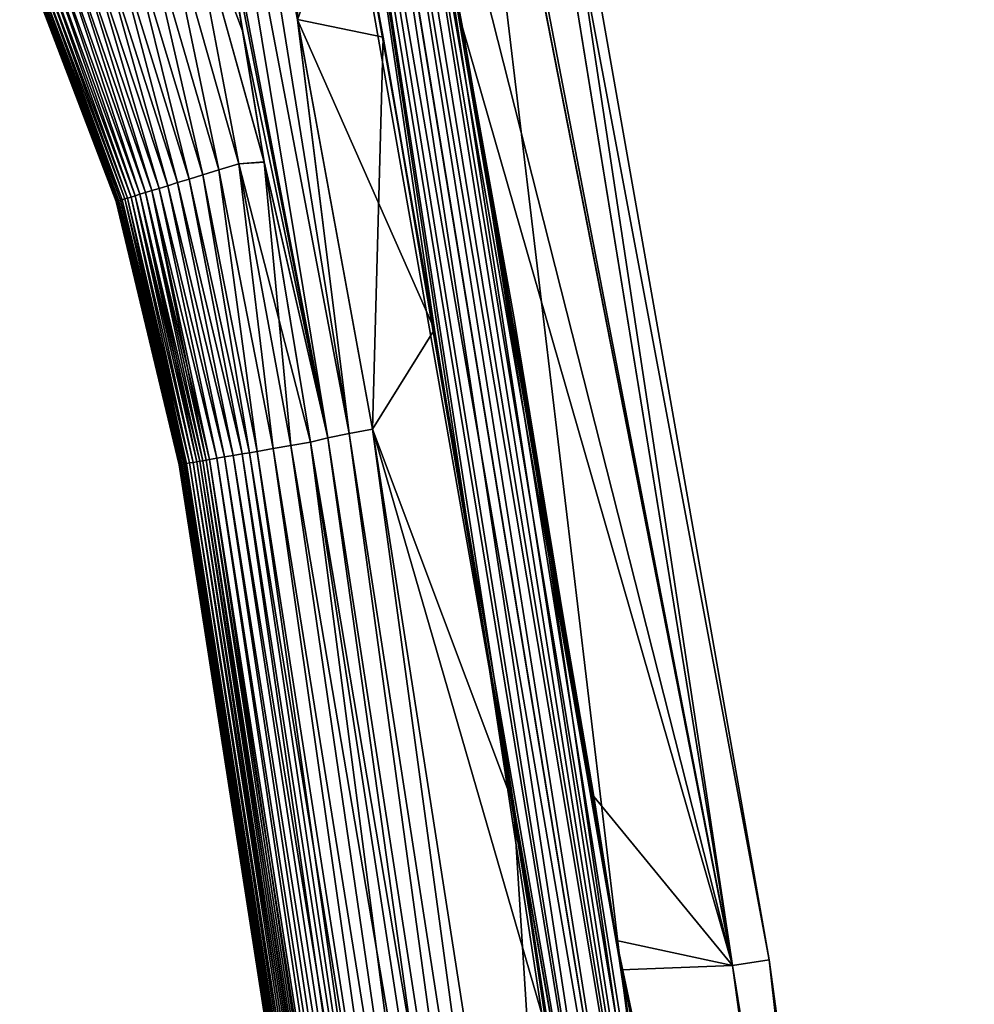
# Model space of a CAD drawing. Header units: millimetres. Extents: x -44 to 78, y -375 to 458.
# Tile 23 of 76: x 63 to 75, y 128 to 140. Entities that reach past the tile are written whole.
import ezdxf

# ---------------------------------------------------------------- set-up
doc = ezdxf.new("R2010")
doc.units = ezdxf.units.MM
doc.header["$LTSCALE"] = 198.929398
for name, color, linetype in [('104', 7, 'CONTINUOUS'), ('25', 7, 'CONTINUOUS'), ('36', 7, 'CONTINUOUS'), ('37', 7, 'CONTINUOUS'), ('38', 7, 'CONTINUOUS'), ('39', 7, 'CONTINUOUS'), ('42', 7, 'CONTINUOUS'), ('53', 7, 'CONTINUOUS'), ('56', 7, 'CONTINUOUS'), ('57', 7, 'CONTINUOUS'), ('68', 7, 'CONTINUOUS'), ('69', 7, 'CONTINUOUS'), ('87', 7, 'CONTINUOUS')]:
    doc.layers.add(name, color=color, linetype=linetype)

msp = doc.modelspace()

# ---------------------------------------------------------------- linework, layer by layer
at = {"layer": '104', "color": 7, "linetype": 'CONTINUOUS', "true_color": 0xa2afbf}
for points in [[(66.984, 145.823, -10.564), (67.265, 145.864, -10.42), (71.281, 119.602, -12.762), (66.984, 145.823, -10.564)], [(67.265, 145.864, -10.42), (67.4, 145.881, -10.301), (71.567, 119.629, -12.617), (67.265, 145.864, -10.42)], [(71.281, 119.602, -12.762), (67.265, 145.864, -10.42), (71.567, 119.629, -12.617), (71.281, 119.602, -12.762)], [(67.4, 145.881, -10.301), (67.616, 145.895, -9.956), (71.793, 119.64, -12.388), (67.4, 145.881, -10.301)], [(71.567, 119.629, -12.617), (67.4, 145.881, -10.301), (71.793, 119.64, -12.388), (71.567, 119.629, -12.617)], [(67.616, 145.895, -9.956), (68.323, 142.165, -10.261), (71.793, 119.64, -12.388), (67.616, 145.895, -9.956)], [(70.84, 120.489, -12.732), (69.76, 127.933, -12.111), (66.984, 145.823, -10.564), (70.84, 120.489, -12.732)], [(70.84, 120.489, -12.732), (66.984, 145.823, -10.564), (71.281, 119.602, -12.762), (70.84, 120.489, -12.732)], [(69.76, 127.933, -12.111), (68.366, 136.499, -11.393), (66.984, 145.823, -10.564), (69.76, 127.933, -12.111)], [(68.366, 136.499, -11.393), (67.376, 142.046, -10.926), (66.984, 145.823, -10.564), (68.366, 136.499, -11.393)], [(68.323, 142.165, -10.261), (69.32, 136.607, -10.716), (71.793, 119.64, -12.388), (68.323, 142.165, -10.261)], [(69.32, 136.607, -10.716), (70.595, 128.845, -11.35), (71.793, 119.64, -12.388), (69.32, 136.607, -10.716)], [(70.595, 128.845, -11.35), (70.723, 128.023, -11.417), (71.793, 119.64, -12.388), (70.595, 128.845, -11.35)]]:
    msp.add_3dface(points, dxfattribs=at)
at = {"layer": '25', "color": 7, "linetype": 'CONTINUOUS', "true_color": 0xa2afbf}
for points in [[(69.041, 146.671, -3.413), (71.926, 128.897, -5.749), (68.503, 146.382, -6.71), (69.041, 146.671, -3.413)], [(68.551, 146.408, 6.483), (71.926, 128.897, 5.749), (69.043, 146.672, 3.396), (68.551, 146.408, 6.483)], [(69.226, 146.771, -0.014), (71.926, 128.897, -5.749), (69.041, 146.671, -3.413), (69.226, 146.771, -0.014)], [(69.043, 146.672, 3.396), (72.365, 128.965, 0), (69.226, 146.771, -0.014), (69.043, 146.672, 3.396)], [(71.926, 128.897, 5.749), (72.365, 128.965, 0), (69.043, 146.672, 3.396), (71.926, 128.897, 5.749)], [(72.365, 128.965, 0), (71.926, 128.897, -5.749), (69.226, 146.771, -0.014), (72.365, 128.965, 0)], [(68.503, 146.382, -6.71), (70.595, 128.845, -11.35), (67.616, 145.895, -9.956), (68.503, 146.382, -6.71)], [(67.616, 145.895, 9.955), (71.926, 128.897, 5.749), (68.501, 146.381, 6.719), (67.616, 145.895, 9.955)], [(68.501, 146.381, 6.719), (71.926, 128.897, 5.749), (68.551, 146.408, 6.483), (68.501, 146.381, 6.719)], [(71.926, 128.897, -5.749), (70.595, 128.845, -11.35), (68.503, 146.382, -6.71), (71.926, 128.897, -5.749)], [(68.7, 140.109, 10.429), (71.926, 128.897, 5.749), (67.616, 145.895, 9.955), (68.7, 140.109, 10.429)], [(67.616, 145.895, -9.956), (70.595, 128.845, -11.35), (68.323, 142.165, -10.261), (67.616, 145.895, -9.956)], [(68.323, 142.165, -10.261), (70.595, 128.845, -11.35), (69.32, 136.607, -10.716), (68.323, 142.165, -10.261)], [(70.268, 130.918, 11.181), (71.926, 128.897, 5.749), (68.7, 140.109, 10.429), (70.268, 130.918, 11.181)], [(70.541, 129.196, 11.321), (71.926, 128.897, 5.749), (70.268, 130.918, 11.181), (70.541, 129.196, 11.321)], [(71.802, 120.62, 12.02), (74.371, 110.982, 6.468), (70.541, 129.196, 11.321), (71.802, 120.62, 12.02)], [(70.541, 129.196, 11.321), (74.371, 110.982, 6.468), (71.926, 128.897, 5.749), (70.541, 129.196, 11.321)], [(71.926, 128.897, -5.749), (74.371, 110.982, -6.469), (70.595, 128.845, -11.35), (71.926, 128.897, -5.749)], [(71.926, 128.897, 5.749), (74.816, 111.034, 0), (72.365, 128.965, 0), (71.926, 128.897, 5.749)], [(72.365, 128.965, 0), (74.371, 110.982, -6.469), (71.926, 128.897, -5.749), (72.365, 128.965, 0)], [(74.371, 110.982, 6.468), (74.816, 111.034, 0), (71.926, 128.897, 5.749), (74.371, 110.982, 6.468)], [(74.816, 111.034, 0), (74.371, 110.982, -6.469), (72.365, 128.965, 0), (74.816, 111.034, 0)], [(74.371, 110.982, -6.469), (73.017, 111.066, -12.795), (70.595, 128.845, -11.35), (74.371, 110.982, -6.469)], [(70.595, 128.845, -11.35), (73.017, 111.066, -12.795), (70.723, 128.023, -11.417), (70.595, 128.845, -11.35)]]:
    msp.add_3dface(points, dxfattribs=at)
at = {"layer": '36', "color": 7, "linetype": 'CONTINUOUS', "true_color": 0xa2afbf}
for points in [[(66.649, 135.113, -10.773), (66.882, 135.153, -11.112), (68.857, 119.975, -11.728), (66.649, 135.113, -10.773)], [(68.857, 119.975, -11.728), (66.882, 135.153, -11.112), (69.214, 120.024, -12.349), (68.857, 119.975, -11.728)], [(65.957, 134.994, -8.797), (66.067, 135.013, -9.249), (68.25, 119.891, -9.596), (65.957, 134.994, -8.797)], [(66.067, 135.013, -9.249), (66.153, 135.028, -9.56), (68.406, 119.913, -10.333), (66.067, 135.013, -9.249)], [(68.25, 119.891, -9.596), (66.067, 135.013, -9.249), (68.406, 119.913, -10.333), (68.25, 119.891, -9.596)], [(66.153, 135.028, -9.56), (66.244, 135.043, -9.847), (68.406, 119.913, -10.333), (66.153, 135.028, -9.56)], [(66.244, 135.043, -9.847), (66.438, 135.077, -10.353), (68.602, 119.94, -11.048), (66.244, 135.043, -9.847)], [(68.406, 119.913, -10.333), (66.244, 135.043, -9.847), (68.602, 119.94, -11.048), (68.406, 119.913, -10.333)], [(66.438, 135.077, -10.353), (66.649, 135.113, -10.773), (68.857, 119.975, -11.728), (66.438, 135.077, -10.353)], [(68.602, 119.94, -11.048), (66.438, 135.077, -10.353), (68.857, 119.975, -11.728), (68.602, 119.94, -11.048)], [(65.323, 134.885, -1.387), (65.335, 134.887, -2.032), (67.659, 119.81, -1.651), (65.323, 134.885, -1.387)], [(65.335, 134.887, -2.032), (65.35, 134.89, -2.648), (67.674, 119.812, -2.472), (65.335, 134.887, -2.032)], [(67.659, 119.81, -1.651), (65.335, 134.887, -2.032), (67.674, 119.812, -2.472), (67.659, 119.81, -1.651)], [(65.35, 134.89, -2.648), (65.37, 134.893, -3.234), (67.695, 119.815, -3.288), (65.35, 134.89, -2.648)], [(67.674, 119.812, -2.472), (65.35, 134.89, -2.648), (67.695, 119.815, -3.288), (67.674, 119.812, -2.472)], [(65.37, 134.893, -3.234), (65.385, 134.896, -3.587), (67.695, 119.815, -3.288), (65.37, 134.893, -3.234)], [(65.385, 134.896, -3.587), (65.401, 134.899, -3.929), (67.723, 119.818, -4.101), (65.385, 134.896, -3.587)], [(67.695, 119.815, -3.288), (65.385, 134.896, -3.587), (67.723, 119.818, -4.101), (67.695, 119.815, -3.288)], [(65.401, 134.899, -3.929), (65.437, 134.905, -4.583), (67.76, 119.824, -4.908), (65.401, 134.899, -3.929)], [(67.723, 119.818, -4.101), (65.401, 134.899, -3.929), (67.76, 119.824, -4.908), (67.723, 119.818, -4.101)], [(65.437, 134.905, -4.583), (65.478, 134.912, -5.197), (67.807, 119.83, -5.71), (65.437, 134.905, -4.583)], [(67.76, 119.824, -4.908), (65.437, 134.905, -4.583), (67.807, 119.83, -5.71), (67.76, 119.824, -4.908)], [(65.478, 134.912, -5.197), (65.525, 134.92, -5.775), (67.807, 119.83, -5.71), (65.478, 134.912, -5.197)], [(65.525, 134.92, -5.775), (65.559, 134.926, -6.141), (67.864, 119.838, -6.505), (65.525, 134.92, -5.775)], [(67.807, 119.83, -5.71), (65.525, 134.92, -5.775), (67.864, 119.838, -6.505), (67.807, 119.83, -5.71)], [(65.559, 134.926, -6.141), (65.596, 134.932, -6.491), (67.864, 119.838, -6.505), (65.559, 134.926, -6.141)], [(65.596, 134.932, -6.491), (65.634, 134.939, -6.826), (67.934, 119.848, -7.293), (65.596, 134.932, -6.491)], [(67.864, 119.838, -6.505), (65.596, 134.932, -6.491), (67.934, 119.848, -7.293), (67.864, 119.838, -6.505)], [(65.634, 134.939, -6.826), (65.674, 134.946, -7.147), (67.934, 119.848, -7.293), (65.634, 134.939, -6.826)], [(65.674, 134.946, -7.147), (65.761, 134.961, -7.748), (68.02, 119.859, -8.072), (65.674, 134.946, -7.147)], [(67.934, 119.848, -7.293), (65.674, 134.946, -7.147), (68.02, 119.859, -8.072), (67.934, 119.848, -7.293)], [(65.761, 134.961, -7.748), (65.855, 134.977, -8.297), (68.123, 119.874, -8.84), (65.761, 134.961, -7.748)], [(68.02, 119.859, -8.072), (65.761, 134.961, -7.748), (68.123, 119.874, -8.84), (68.02, 119.859, -8.072)], [(65.855, 134.977, -8.297), (65.957, 134.994, -8.797), (68.25, 119.891, -9.596), (65.855, 134.977, -8.297)], [(68.123, 119.874, -8.84), (65.855, 134.977, -8.297), (68.25, 119.891, -9.596), (68.123, 119.874, -8.84)], [(65.314, 134.884, -0.359), (65.316, 134.884, -0.709), (67.649, 119.808), (65.314, 134.884, -0.359)], [(65.314, 134.884), (65.314, 134.884, -0.359), (67.649, 119.808), (65.314, 134.884)], [(65.316, 134.884, -0.709), (65.319, 134.885, -1.052), (67.651, 119.809, -0.827), (65.316, 134.884, -0.709)], [(67.649, 119.808), (65.316, 134.884, -0.709), (67.651, 119.809, -0.827), (67.649, 119.808)], [(65.319, 134.885, -1.052), (65.323, 134.885, -1.387), (67.651, 119.809, -0.827), (65.319, 134.885, -1.052)], [(67.651, 119.809, -0.827), (65.323, 134.885, -1.387), (67.659, 119.81, -1.651), (67.651, 119.809, -0.827)]]:
    msp.add_3dface(points, dxfattribs=at)
at = {"layer": '37', "color": 7, "linetype": 'CONTINUOUS', "true_color": 0xa2afbf}
for points in [[(69.214, 120.024, 12.349), (66.882, 135.153, 11.112), (66.649, 135.113, 10.773), (69.214, 120.024, 12.349)], [(65.957, 134.994, 8.797), (68.406, 119.913, 10.333), (66.067, 135.013, 9.249), (65.957, 134.994, 8.797)], [(66.067, 135.013, 9.249), (68.406, 119.913, 10.333), (66.153, 135.028, 9.56), (66.067, 135.013, 9.249)], [(66.153, 135.028, 9.56), (68.602, 119.94, 11.048), (66.244, 135.043, 9.847), (66.153, 135.028, 9.56)], [(68.406, 119.913, 10.333), (68.602, 119.94, 11.048), (66.153, 135.028, 9.56), (68.406, 119.913, 10.333)], [(66.244, 135.043, 9.847), (68.602, 119.94, 11.048), (66.438, 135.077, 10.353), (66.244, 135.043, 9.847)], [(66.438, 135.077, 10.353), (68.857, 119.975, 11.728), (66.649, 135.113, 10.773), (66.438, 135.077, 10.353)], [(68.602, 119.94, 11.048), (68.857, 119.975, 11.728), (66.438, 135.077, 10.353), (68.602, 119.94, 11.048)], [(68.857, 119.975, 11.728), (69.214, 120.024, 12.349), (66.649, 135.113, 10.773), (68.857, 119.975, 11.728)], [(65.323, 134.885, 1.387), (67.659, 119.81, 1.651), (65.335, 134.887, 2.032), (65.323, 134.885, 1.387)], [(65.335, 134.887, 2.032), (67.674, 119.812, 2.472), (65.35, 134.89, 2.648), (65.335, 134.887, 2.032)], [(67.659, 119.81, 1.651), (67.674, 119.812, 2.472), (65.335, 134.887, 2.032), (67.659, 119.81, 1.651)], [(65.35, 134.89, 2.648), (67.695, 119.815, 3.288), (65.37, 134.893, 3.234), (65.35, 134.89, 2.648)], [(67.674, 119.812, 2.472), (67.695, 119.815, 3.288), (65.35, 134.89, 2.648), (67.674, 119.812, 2.472)], [(65.37, 134.893, 3.234), (67.723, 119.819, 4.101), (65.385, 134.896, 3.587), (65.37, 134.893, 3.234)], [(67.695, 119.815, 3.288), (67.723, 119.819, 4.101), (65.37, 134.893, 3.234), (67.695, 119.815, 3.288)], [(65.385, 134.896, 3.587), (67.723, 119.819, 4.101), (65.401, 134.899, 3.929), (65.385, 134.896, 3.587)], [(65.401, 134.899, 3.929), (67.76, 119.824, 4.908), (65.437, 134.905, 4.583), (65.401, 134.899, 3.929)], [(67.723, 119.819, 4.101), (67.76, 119.824, 4.908), (65.401, 134.899, 3.929), (67.723, 119.819, 4.101)], [(65.437, 134.905, 4.583), (67.807, 119.83, 5.71), (65.478, 134.912, 5.197), (65.437, 134.905, 4.583)], [(67.76, 119.824, 4.908), (67.807, 119.83, 5.71), (65.437, 134.905, 4.583), (67.76, 119.824, 4.908)], [(65.478, 134.912, 5.197), (67.864, 119.838, 6.505), (65.525, 134.92, 5.775), (65.478, 134.912, 5.197)], [(67.807, 119.83, 5.71), (67.864, 119.838, 6.505), (65.478, 134.912, 5.197), (67.807, 119.83, 5.71)], [(65.525, 134.92, 5.775), (67.864, 119.838, 6.505), (65.559, 134.926, 6.141), (65.525, 134.92, 5.775)], [(65.559, 134.926, 6.141), (67.934, 119.848, 7.293), (65.596, 134.932, 6.491), (65.559, 134.926, 6.141)], [(67.864, 119.838, 6.505), (67.934, 119.848, 7.293), (65.559, 134.926, 6.141), (67.864, 119.838, 6.505)], [(65.596, 134.932, 6.491), (67.934, 119.848, 7.293), (65.634, 134.939, 6.826), (65.596, 134.932, 6.491)], [(65.634, 134.939, 6.826), (68.02, 119.859, 8.072), (65.674, 134.946, 7.147), (65.634, 134.939, 6.826)], [(67.934, 119.848, 7.293), (68.02, 119.859, 8.072), (65.634, 134.939, 6.826), (67.934, 119.848, 7.293)], [(65.674, 134.946, 7.147), (68.02, 119.859, 8.072), (65.761, 134.961, 7.748), (65.674, 134.946, 7.147)], [(65.761, 134.961, 7.748), (68.123, 119.874, 8.84), (65.855, 134.977, 8.297), (65.761, 134.961, 7.748)], [(68.02, 119.859, 8.072), (68.123, 119.874, 8.84), (65.761, 134.961, 7.748), (68.02, 119.859, 8.072)], [(65.855, 134.977, 8.297), (68.25, 119.891, 9.596), (65.957, 134.994, 8.797), (65.855, 134.977, 8.297)], [(68.123, 119.874, 8.84), (68.25, 119.891, 9.596), (65.855, 134.977, 8.297), (68.123, 119.874, 8.84)], [(68.25, 119.891, 9.596), (68.406, 119.913, 10.333), (65.957, 134.994, 8.797), (68.25, 119.891, 9.596)], [(65.314, 134.884), (67.649, 119.808), (67.651, 119.809, 0.827), (65.314, 134.884)], [(65.314, 134.884), (67.651, 119.809, 0.827), (65.314, 134.884, 0.359), (65.314, 134.884)], [(65.314, 134.884, 0.359), (67.651, 119.809, 0.827), (65.316, 134.884, 0.709), (65.314, 134.884, 0.359)], [(65.316, 134.884, 0.709), (67.651, 119.809, 0.827), (65.319, 134.885, 1.052), (65.316, 134.884, 0.709)], [(67.651, 119.809, 0.827), (67.659, 119.81, 1.651), (65.319, 134.885, 1.052), (67.651, 119.809, 0.827)], [(65.319, 134.885, 1.052), (67.659, 119.81, 1.651), (65.323, 134.885, 1.387), (65.319, 134.885, 1.052)]]:
    msp.add_3dface(points, dxfattribs=at)
at = {"layer": '38', "color": 7, "linetype": 'CONTINUOUS', "true_color": 0xa2afbf}
for points in [[(65.367, 141.952, -10.294), (65.737, 142.074, -10.662), (66.327, 138.502, -10.884), (65.367, 141.952, -10.294)], [(65.737, 142.074, -10.662), (66.075, 140.057, -10.793), (66.327, 138.502, -10.884), (65.737, 142.074, -10.662)], [(65.076, 141.819, -9.902), (65.367, 141.952, -10.294), (66.025, 138.482, -10.503), (65.076, 141.819, -9.902)], [(66.025, 138.482, -10.503), (65.367, 141.952, -10.294), (66.327, 138.502, -10.884), (66.025, 138.482, -10.503)], [(64.828, 141.705, -9.482), (65.076, 141.819, -9.902), (65.788, 138.409, -10.077), (64.828, 141.705, -9.482)], [(65.788, 138.409, -10.077), (65.076, 141.819, -9.902), (66.025, 138.482, -10.503), (65.788, 138.409, -10.077)], [(64.432, 141.524, -8.58), (64.616, 141.608, -9.04), (65.432, 138.299, -9.153), (64.432, 141.524, -8.58)], [(64.616, 141.608, -9.04), (64.828, 141.705, -9.482), (65.594, 138.349, -9.625), (64.616, 141.608, -9.04)], [(65.432, 138.299, -9.153), (64.616, 141.608, -9.04), (65.594, 138.349, -9.625), (65.432, 138.299, -9.153)], [(65.594, 138.349, -9.625), (64.828, 141.705, -9.482), (65.788, 138.409, -10.077), (65.594, 138.349, -9.625)], [(64.272, 141.451, -8.104), (64.432, 141.524, -8.58), (65.294, 138.256, -8.667), (64.272, 141.451, -8.104)], [(65.294, 138.256, -8.667), (64.432, 141.524, -8.58), (65.432, 138.299, -9.153), (65.294, 138.256, -8.667)], [(64.011, 141.331, -7.116), (64.133, 141.387, -7.616), (65.074, 138.188, -7.661), (64.011, 141.331, -7.116)], [(64.133, 141.387, -7.616), (64.272, 141.451, -8.104), (65.176, 138.22, -8.169), (64.133, 141.387, -7.616)], [(65.074, 138.188, -7.661), (64.133, 141.387, -7.616), (65.176, 138.22, -8.169), (65.074, 138.188, -7.661)], [(65.176, 138.22, -8.169), (64.272, 141.451, -8.104), (65.294, 138.256, -8.667), (65.176, 138.22, -8.169)], [(63.813, 141.24, -6.089), (63.905, 141.283, -6.607), (64.91, 138.137, -6.622), (63.813, 141.24, -6.089)], [(63.905, 141.283, -6.607), (64.011, 141.331, -7.116), (64.986, 138.161, -7.145), (63.905, 141.283, -6.607)], [(64.91, 138.137, -6.622), (63.905, 141.283, -6.607), (64.986, 138.161, -7.145), (64.91, 138.137, -6.622)], [(64.986, 138.161, -7.145), (64.011, 141.331, -7.116), (65.074, 138.188, -7.661), (64.986, 138.161, -7.145)], [(63.554, 141.122, -3.945), (63.604, 141.145, -4.49), (64.697, 138.072, -4.473), (63.554, 141.122, -3.945)], [(63.604, 141.145, -4.49), (63.663, 141.172, -5.03), (64.739, 138.084, -5.017), (63.604, 141.145, -4.49)], [(64.697, 138.072, -4.473), (63.604, 141.145, -4.49), (64.739, 138.084, -5.017), (64.697, 138.072, -4.473)], [(63.663, 141.172, -5.03), (63.732, 141.204, -5.563), (64.787, 138.1, -5.557), (63.663, 141.172, -5.03)], [(64.739, 138.084, -5.017), (63.663, 141.172, -5.03), (64.787, 138.1, -5.557), (64.739, 138.084, -5.017)], [(63.732, 141.204, -5.563), (63.813, 141.24, -6.089), (64.844, 138.117, -6.092), (63.732, 141.204, -5.563)], [(64.787, 138.1, -5.557), (63.732, 141.204, -5.563), (64.844, 138.117, -6.092), (64.787, 138.1, -5.557)], [(64.844, 138.117, -6.092), (63.813, 141.24, -6.089), (64.91, 138.137, -6.622), (64.844, 138.117, -6.092)], [(63.407, 141.055), (63.409, 141.056, -0.575), (64.561, 138.029), (63.407, 141.055)], [(63.409, 141.056, -0.575), (63.417, 141.06, -1.147), (64.568, 138.032, -1.134), (63.409, 141.056, -0.575)], [(64.561, 138.029), (63.409, 141.056, -0.575), (64.563, 138.03, -0.568), (64.561, 138.029)], [(64.563, 138.03, -0.568), (63.409, 141.056, -0.575), (64.568, 138.032, -1.134), (64.563, 138.03, -0.568)], [(63.417, 141.06, -1.147), (63.431, 141.066, -1.715), (64.578, 138.035, -1.698), (63.417, 141.06, -1.147)], [(64.568, 138.032, -1.134), (63.417, 141.06, -1.147), (64.578, 138.035, -1.698), (64.568, 138.032, -1.134)], [(63.431, 141.066, -1.715), (63.451, 141.075, -2.279), (64.591, 138.039, -2.259), (63.431, 141.066, -1.715)], [(64.578, 138.035, -1.698), (63.431, 141.066, -1.715), (64.591, 138.039, -2.259), (64.578, 138.035, -1.698)], [(63.451, 141.075, -2.279), (63.478, 141.087, -2.839), (64.61, 138.045, -2.817), (63.451, 141.075, -2.279)], [(64.591, 138.039, -2.259), (63.451, 141.075, -2.279), (64.61, 138.045, -2.817), (64.591, 138.039, -2.259)], [(63.478, 141.087, -2.839), (63.512, 141.103, -3.395), (64.633, 138.052, -3.373), (63.478, 141.087, -2.839)], [(64.61, 138.045, -2.817), (63.478, 141.087, -2.839), (64.633, 138.052, -3.373), (64.61, 138.045, -2.817)], [(63.512, 141.103, -3.395), (63.554, 141.122, -3.945), (64.662, 138.061, -3.924), (63.512, 141.103, -3.395)], [(64.633, 138.052, -3.373), (63.512, 141.103, -3.395), (64.662, 138.061, -3.924), (64.633, 138.052, -3.373)], [(64.662, 138.061, -3.924), (63.554, 141.122, -3.945), (64.697, 138.072, -4.473), (64.662, 138.061, -3.924)], [(66.438, 135.077, -10.353), (65.788, 138.409, -10.077), (66.025, 138.482, -10.503), (66.438, 135.077, -10.353)], [(66.649, 135.113, -10.773), (66.025, 138.482, -10.503), (66.327, 138.502, -10.884), (66.649, 135.113, -10.773)], [(66.649, 135.113, -10.773), (66.438, 135.077, -10.353), (66.025, 138.482, -10.503), (66.649, 135.113, -10.773)], [(66.882, 135.153, -11.112), (66.649, 135.113, -10.773), (66.327, 138.502, -10.884), (66.882, 135.153, -11.112)], [(66.153, 135.028, -9.56), (65.432, 138.299, -9.153), (65.594, 138.349, -9.625), (66.153, 135.028, -9.56)], [(66.244, 135.043, -9.847), (65.594, 138.349, -9.625), (65.788, 138.409, -10.077), (66.244, 135.043, -9.847)], [(66.244, 135.043, -9.847), (66.153, 135.028, -9.56), (65.594, 138.349, -9.625), (66.244, 135.043, -9.847)], [(66.438, 135.077, -10.353), (66.244, 135.043, -9.847), (65.788, 138.409, -10.077), (66.438, 135.077, -10.353)], [(65.761, 134.961, -7.748), (64.986, 138.161, -7.145), (65.074, 138.188, -7.661), (65.761, 134.961, -7.748)], [(65.855, 134.977, -8.297), (65.074, 138.188, -7.661), (65.176, 138.22, -8.169), (65.855, 134.977, -8.297)], [(65.855, 134.977, -8.297), (65.761, 134.961, -7.748), (65.074, 138.188, -7.661), (65.855, 134.977, -8.297)], [(65.957, 134.994, -8.797), (65.176, 138.22, -8.169), (65.294, 138.256, -8.667), (65.957, 134.994, -8.797)], [(65.957, 134.994, -8.797), (65.855, 134.977, -8.297), (65.176, 138.22, -8.169), (65.957, 134.994, -8.797)], [(66.067, 135.013, -9.249), (65.294, 138.256, -8.667), (65.432, 138.299, -9.153), (66.067, 135.013, -9.249)], [(66.067, 135.013, -9.249), (65.957, 134.994, -8.797), (65.294, 138.256, -8.667), (66.067, 135.013, -9.249)], [(66.153, 135.028, -9.56), (66.067, 135.013, -9.249), (65.432, 138.299, -9.153), (66.153, 135.028, -9.56)], [(65.401, 134.899, -3.929), (64.662, 138.061, -3.924), (64.697, 138.072, -4.473), (65.401, 134.899, -3.929)], [(65.437, 134.905, -4.583), (64.697, 138.072, -4.473), (64.739, 138.084, -5.017), (65.437, 134.905, -4.583)], [(65.437, 134.905, -4.583), (65.401, 134.899, -3.929), (64.697, 138.072, -4.473), (65.437, 134.905, -4.583)], [(65.478, 134.912, -5.197), (64.739, 138.084, -5.017), (64.787, 138.1, -5.557), (65.478, 134.912, -5.197)], [(65.478, 134.912, -5.197), (65.437, 134.905, -4.583), (64.739, 138.084, -5.017), (65.478, 134.912, -5.197)], [(65.525, 134.92, -5.775), (64.787, 138.1, -5.557), (64.844, 138.117, -6.092), (65.525, 134.92, -5.775)], [(65.525, 134.92, -5.775), (65.478, 134.912, -5.197), (64.787, 138.1, -5.557), (65.525, 134.92, -5.775)], [(65.596, 134.932, -6.491), (64.844, 138.117, -6.092), (64.91, 138.137, -6.622), (65.596, 134.932, -6.491)], [(65.596, 134.932, -6.491), (65.559, 134.926, -6.141), (64.844, 138.117, -6.092), (65.596, 134.932, -6.491)], [(65.559, 134.926, -6.141), (65.525, 134.92, -5.775), (64.844, 138.117, -6.092), (65.559, 134.926, -6.141)], [(65.634, 134.939, -6.826), (64.91, 138.137, -6.622), (64.986, 138.161, -7.145), (65.634, 134.939, -6.826)], [(65.634, 134.939, -6.826), (65.596, 134.932, -6.491), (64.91, 138.137, -6.622), (65.634, 134.939, -6.826)], [(65.761, 134.961, -7.748), (65.674, 134.946, -7.147), (64.986, 138.161, -7.145), (65.761, 134.961, -7.748)], [(65.674, 134.946, -7.147), (65.634, 134.939, -6.826), (64.986, 138.161, -7.145), (65.674, 134.946, -7.147)], [(65.314, 134.884), (64.561, 138.029), (64.563, 138.03, -0.568), (65.314, 134.884)], [(65.316, 134.884, -0.709), (64.563, 138.03, -0.568), (64.568, 138.032, -1.134), (65.316, 134.884, -0.709)], [(65.316, 134.884, -0.709), (65.314, 134.884, -0.359), (64.563, 138.03, -0.568), (65.316, 134.884, -0.709)], [(65.314, 134.884, -0.359), (65.314, 134.884), (64.563, 138.03, -0.568), (65.314, 134.884, -0.359)], [(65.323, 134.885, -1.387), (64.568, 138.032, -1.134), (64.578, 138.035, -1.698), (65.323, 134.885, -1.387)], [(65.323, 134.885, -1.387), (65.319, 134.885, -1.052), (64.568, 138.032, -1.134), (65.323, 134.885, -1.387)], [(65.319, 134.885, -1.052), (65.316, 134.884, -0.709), (64.568, 138.032, -1.134), (65.319, 134.885, -1.052)], [(65.335, 134.887, -2.032), (64.578, 138.035, -1.698), (64.591, 138.039, -2.259), (65.335, 134.887, -2.032)], [(65.335, 134.887, -2.032), (65.323, 134.885, -1.387), (64.578, 138.035, -1.698), (65.335, 134.887, -2.032)], [(65.35, 134.89, -2.648), (64.591, 138.039, -2.259), (64.61, 138.045, -2.817), (65.35, 134.89, -2.648)], [(65.35, 134.89, -2.648), (65.335, 134.887, -2.032), (64.591, 138.039, -2.259), (65.35, 134.89, -2.648)], [(65.37, 134.893, -3.234), (64.61, 138.045, -2.817), (64.633, 138.052, -3.373), (65.37, 134.893, -3.234)], [(65.37, 134.893, -3.234), (65.35, 134.89, -2.648), (64.61, 138.045, -2.817), (65.37, 134.893, -3.234)], [(65.385, 134.896, -3.587), (64.633, 138.052, -3.373), (64.662, 138.061, -3.924), (65.385, 134.896, -3.587)], [(65.385, 134.896, -3.587), (65.37, 134.893, -3.234), (64.633, 138.052, -3.373), (65.385, 134.896, -3.587)], [(65.401, 134.899, -3.929), (65.385, 134.896, -3.587), (64.662, 138.061, -3.924), (65.401, 134.899, -3.929)]]:
    msp.add_3dface(points, dxfattribs=at)
at = {"layer": '39', "color": 7, "linetype": 'CONTINUOUS', "true_color": 0xa2afbf}
for points in [[(65.367, 141.952, 10.294), (66.075, 140.059, 10.793), (65.737, 142.074, 10.662), (65.367, 141.952, 10.294)], [(65.076, 141.819, 9.902), (66.025, 138.482, 10.503), (65.367, 141.952, 10.294), (65.076, 141.819, 9.902)], [(66.025, 138.482, 10.503), (66.327, 138.503, 10.884), (65.367, 141.952, 10.294), (66.025, 138.482, 10.503)], [(66.327, 138.503, 10.884), (66.075, 140.059, 10.793), (65.367, 141.952, 10.294), (66.327, 138.503, 10.884)], [(64.828, 141.705, 9.482), (65.788, 138.409, 10.077), (65.076, 141.819, 9.902), (64.828, 141.705, 9.482)], [(65.788, 138.409, 10.077), (66.025, 138.482, 10.503), (65.076, 141.819, 9.902), (65.788, 138.409, 10.077)], [(64.432, 141.524, 8.58), (65.432, 138.299, 9.153), (64.616, 141.608, 9.04), (64.432, 141.524, 8.58)], [(64.616, 141.608, 9.04), (65.594, 138.349, 9.625), (64.828, 141.705, 9.482), (64.616, 141.608, 9.04)], [(65.432, 138.299, 9.153), (65.594, 138.349, 9.625), (64.616, 141.608, 9.04), (65.432, 138.299, 9.153)], [(65.594, 138.349, 9.625), (65.788, 138.409, 10.077), (64.828, 141.705, 9.482), (65.594, 138.349, 9.625)], [(64.272, 141.451, 8.104), (65.294, 138.256, 8.667), (64.432, 141.524, 8.58), (64.272, 141.451, 8.104)], [(65.294, 138.256, 8.667), (65.432, 138.299, 9.153), (64.432, 141.524, 8.58), (65.294, 138.256, 8.667)], [(64.011, 141.331, 7.116), (65.074, 138.188, 7.661), (64.133, 141.387, 7.616), (64.011, 141.331, 7.116)], [(64.133, 141.387, 7.616), (65.176, 138.22, 8.169), (64.272, 141.451, 8.104), (64.133, 141.387, 7.616)], [(65.074, 138.188, 7.661), (65.176, 138.22, 8.169), (64.133, 141.387, 7.616), (65.074, 138.188, 7.661)], [(65.176, 138.22, 8.169), (65.294, 138.256, 8.667), (64.272, 141.451, 8.104), (65.176, 138.22, 8.169)], [(63.813, 141.24, 6.089), (64.91, 138.137, 6.622), (63.905, 141.283, 6.607), (63.813, 141.24, 6.089)], [(63.905, 141.283, 6.607), (64.986, 138.161, 7.145), (64.011, 141.331, 7.116), (63.905, 141.283, 6.607)], [(64.91, 138.137, 6.622), (64.986, 138.161, 7.145), (63.905, 141.283, 6.607), (64.91, 138.137, 6.622)], [(64.986, 138.161, 7.145), (65.074, 138.188, 7.661), (64.011, 141.331, 7.116), (64.986, 138.161, 7.145)], [(63.554, 141.122, 3.945), (64.697, 138.072, 4.473), (63.604, 141.145, 4.49), (63.554, 141.122, 3.945)], [(63.604, 141.145, 4.49), (64.739, 138.084, 5.017), (63.663, 141.172, 5.03), (63.604, 141.145, 4.49)], [(64.697, 138.072, 4.473), (64.739, 138.084, 5.017), (63.604, 141.145, 4.49), (64.697, 138.072, 4.473)], [(63.663, 141.172, 5.03), (64.787, 138.1, 5.557), (63.732, 141.204, 5.563), (63.663, 141.172, 5.03)], [(64.739, 138.084, 5.017), (64.787, 138.1, 5.557), (63.663, 141.172, 5.03), (64.739, 138.084, 5.017)], [(63.732, 141.204, 5.563), (64.844, 138.117, 6.092), (63.813, 141.24, 6.089), (63.732, 141.204, 5.563)], [(64.787, 138.1, 5.557), (64.844, 138.117, 6.092), (63.732, 141.204, 5.563), (64.787, 138.1, 5.557)], [(64.844, 138.117, 6.092), (64.91, 138.137, 6.622), (63.813, 141.24, 6.089), (64.844, 138.117, 6.092)], [(63.407, 141.055), (64.563, 138.03, 0.568), (63.409, 141.056, 0.575), (63.407, 141.055)], [(63.407, 141.055), (64.561, 138.029), (64.563, 138.03, 0.568), (63.407, 141.055)], [(63.409, 141.056, 0.575), (64.568, 138.032, 1.134), (63.417, 141.06, 1.147), (63.409, 141.056, 0.575)], [(64.563, 138.03, 0.568), (64.568, 138.032, 1.134), (63.409, 141.056, 0.575), (64.563, 138.03, 0.568)], [(63.417, 141.06, 1.147), (64.578, 138.035, 1.698), (63.431, 141.066, 1.715), (63.417, 141.06, 1.147)], [(64.568, 138.032, 1.134), (64.578, 138.035, 1.698), (63.417, 141.06, 1.147), (64.568, 138.032, 1.134)], [(63.431, 141.066, 1.715), (64.591, 138.039, 2.259), (63.451, 141.075, 2.279), (63.431, 141.066, 1.715)], [(64.578, 138.035, 1.698), (64.591, 138.039, 2.259), (63.431, 141.066, 1.715), (64.578, 138.035, 1.698)], [(63.451, 141.075, 2.279), (64.61, 138.045, 2.817), (63.478, 141.087, 2.839), (63.451, 141.075, 2.279)], [(64.591, 138.039, 2.259), (64.61, 138.045, 2.817), (63.451, 141.075, 2.279), (64.591, 138.039, 2.259)], [(63.478, 141.087, 2.839), (64.633, 138.052, 3.373), (63.512, 141.103, 3.395), (63.478, 141.087, 2.839)], [(64.61, 138.045, 2.817), (64.633, 138.052, 3.373), (63.478, 141.087, 2.839), (64.61, 138.045, 2.817)], [(63.512, 141.103, 3.395), (64.662, 138.061, 3.924), (63.554, 141.122, 3.945), (63.512, 141.103, 3.395)], [(64.633, 138.052, 3.373), (64.662, 138.061, 3.924), (63.512, 141.103, 3.395), (64.633, 138.052, 3.373)], [(64.662, 138.061, 3.924), (64.697, 138.072, 4.473), (63.554, 141.122, 3.945), (64.662, 138.061, 3.924)], [(65.788, 138.409, 10.077), (66.438, 135.077, 10.353), (66.025, 138.482, 10.503), (65.788, 138.409, 10.077)], [(66.025, 138.482, 10.503), (66.882, 135.153, 11.112), (66.327, 138.503, 10.884), (66.025, 138.482, 10.503)], [(66.649, 135.113, 10.773), (66.882, 135.153, 11.112), (66.025, 138.482, 10.503), (66.649, 135.113, 10.773)], [(66.438, 135.077, 10.353), (66.649, 135.113, 10.773), (66.025, 138.482, 10.503), (66.438, 135.077, 10.353)], [(65.432, 138.299, 9.153), (66.153, 135.028, 9.56), (65.594, 138.349, 9.625), (65.432, 138.299, 9.153)], [(65.594, 138.349, 9.625), (66.244, 135.043, 9.847), (65.788, 138.409, 10.077), (65.594, 138.349, 9.625)], [(66.153, 135.028, 9.56), (66.244, 135.043, 9.847), (65.594, 138.349, 9.625), (66.153, 135.028, 9.56)], [(66.244, 135.043, 9.847), (66.438, 135.077, 10.353), (65.788, 138.409, 10.077), (66.244, 135.043, 9.847)], [(64.986, 138.161, 7.145), (65.761, 134.961, 7.748), (65.074, 138.188, 7.661), (64.986, 138.161, 7.145)], [(65.074, 138.188, 7.661), (65.855, 134.977, 8.297), (65.176, 138.22, 8.169), (65.074, 138.188, 7.661)], [(65.761, 134.961, 7.748), (65.855, 134.977, 8.297), (65.074, 138.188, 7.661), (65.761, 134.961, 7.748)], [(65.176, 138.22, 8.169), (65.957, 134.994, 8.797), (65.294, 138.256, 8.667), (65.176, 138.22, 8.169)], [(65.855, 134.977, 8.297), (65.957, 134.994, 8.797), (65.176, 138.22, 8.169), (65.855, 134.977, 8.297)], [(65.294, 138.256, 8.667), (66.067, 135.013, 9.249), (65.432, 138.299, 9.153), (65.294, 138.256, 8.667)], [(65.957, 134.994, 8.797), (66.067, 135.013, 9.249), (65.294, 138.256, 8.667), (65.957, 134.994, 8.797)], [(66.067, 135.013, 9.249), (66.153, 135.028, 9.56), (65.432, 138.299, 9.153), (66.067, 135.013, 9.249)], [(64.662, 138.061, 3.924), (65.437, 134.905, 4.583), (64.697, 138.072, 4.473), (64.662, 138.061, 3.924)], [(64.697, 138.072, 4.473), (65.437, 134.905, 4.583), (64.739, 138.084, 5.017), (64.697, 138.072, 4.473)], [(64.739, 138.084, 5.017), (65.478, 134.912, 5.197), (64.787, 138.1, 5.557), (64.739, 138.084, 5.017)], [(65.437, 134.905, 4.583), (65.478, 134.912, 5.197), (64.739, 138.084, 5.017), (65.437, 134.905, 4.583)], [(64.787, 138.1, 5.557), (65.559, 134.926, 6.141), (64.844, 138.117, 6.092), (64.787, 138.1, 5.557)], [(65.478, 134.912, 5.197), (65.525, 134.92, 5.775), (64.787, 138.1, 5.557), (65.478, 134.912, 5.197)], [(65.525, 134.92, 5.775), (65.559, 134.926, 6.141), (64.787, 138.1, 5.557), (65.525, 134.92, 5.775)], [(64.844, 138.117, 6.092), (65.596, 134.932, 6.491), (64.91, 138.137, 6.622), (64.844, 138.117, 6.092)], [(65.559, 134.926, 6.141), (65.596, 134.932, 6.491), (64.844, 138.117, 6.092), (65.559, 134.926, 6.141)], [(64.91, 138.137, 6.622), (65.674, 134.946, 7.147), (64.986, 138.161, 7.145), (64.91, 138.137, 6.622)], [(65.596, 134.932, 6.491), (65.634, 134.939, 6.826), (64.91, 138.137, 6.622), (65.596, 134.932, 6.491)], [(65.634, 134.939, 6.826), (65.674, 134.946, 7.147), (64.91, 138.137, 6.622), (65.634, 134.939, 6.826)], [(65.674, 134.946, 7.147), (65.761, 134.961, 7.748), (64.986, 138.161, 7.145), (65.674, 134.946, 7.147)], [(64.561, 138.029), (65.314, 134.884, 0.359), (64.563, 138.03, 0.568), (64.561, 138.029)], [(65.314, 134.884), (65.314, 134.884, 0.359), (64.561, 138.029), (65.314, 134.884)], [(64.563, 138.03, 0.568), (65.319, 134.885, 1.052), (64.568, 138.032, 1.134), (64.563, 138.03, 0.568)], [(65.314, 134.884, 0.359), (65.316, 134.884, 0.709), (64.563, 138.03, 0.568), (65.314, 134.884, 0.359)], [(65.316, 134.884, 0.709), (65.319, 134.885, 1.052), (64.563, 138.03, 0.568), (65.316, 134.884, 0.709)], [(64.568, 138.032, 1.134), (65.323, 134.885, 1.387), (64.578, 138.035, 1.698), (64.568, 138.032, 1.134)], [(65.319, 134.885, 1.052), (65.323, 134.885, 1.387), (64.568, 138.032, 1.134), (65.319, 134.885, 1.052)], [(64.578, 138.035, 1.698), (65.335, 134.887, 2.032), (64.591, 138.039, 2.259), (64.578, 138.035, 1.698)], [(65.323, 134.885, 1.387), (65.335, 134.887, 2.032), (64.578, 138.035, 1.698), (65.323, 134.885, 1.387)], [(64.591, 138.039, 2.259), (65.35, 134.89, 2.648), (64.61, 138.045, 2.817), (64.591, 138.039, 2.259)], [(65.335, 134.887, 2.032), (65.35, 134.89, 2.648), (64.591, 138.039, 2.259), (65.335, 134.887, 2.032)], [(64.61, 138.045, 2.817), (65.37, 134.893, 3.234), (64.633, 138.052, 3.373), (64.61, 138.045, 2.817)], [(65.35, 134.89, 2.648), (65.37, 134.893, 3.234), (64.61, 138.045, 2.817), (65.35, 134.89, 2.648)], [(64.633, 138.052, 3.373), (65.401, 134.899, 3.929), (64.662, 138.061, 3.924), (64.633, 138.052, 3.373)], [(65.37, 134.893, 3.234), (65.385, 134.896, 3.587), (64.633, 138.052, 3.373), (65.37, 134.893, 3.234)], [(65.385, 134.896, 3.587), (65.401, 134.899, 3.929), (64.633, 138.052, 3.373), (65.385, 134.896, 3.587)], [(65.401, 134.899, 3.929), (65.437, 134.905, 4.583), (64.662, 138.061, 3.924), (65.401, 134.899, 3.929)]]:
    msp.add_3dface(points, dxfattribs=at)
at = {"layer": '42', "color": 7, "linetype": 'CONTINUOUS', "true_color": 0xa2afbf}
for points in [[(66.674, 145.768, 10.611), (66.727, 140.205, 11.056), (67.75, 139.995, 11.099), (66.674, 145.768, 10.611)], [(66.727, 140.205, 11.056), (67.622, 135.311, 11.469), (67.75, 139.995, 11.099), (66.727, 140.205, 11.056)], [(67.75, 139.995, 11.099), (67.622, 135.311, 11.469), (69.308, 130.822, 11.869), (67.75, 139.995, 11.099)], [(67.622, 135.311, 11.469), (69.98, 120.163, 12.737), (69.308, 130.822, 11.869), (67.622, 135.311, 11.469)], [(69.308, 130.822, 11.869), (69.98, 120.163, 12.737), (70.832, 120.546, 12.727), (69.308, 130.822, 11.869)]]:
    msp.add_3dface(points, dxfattribs=at)
at = {"layer": '53', "color": 7, "linetype": 'CONTINUOUS', "true_color": 0xa2afbf}
for points in [[(65.611, 146.009, -10.565), (67.376, 142.046, -10.926), (66.727, 140.203, -11.056), (65.611, 146.009, -10.565)], [(67.376, 142.046, -10.926), (68.366, 136.499, -11.393), (66.727, 140.203, -11.056), (67.376, 142.046, -10.926)], [(66.727, 140.203, -11.056), (68.366, 136.499, -11.393), (67.622, 135.311, -11.469), (66.727, 140.203, -11.056)], [(68.366, 136.499, -11.393), (69.76, 127.933, -12.111), (67.622, 135.311, -11.469), (68.366, 136.499, -11.393)], [(67.622, 135.311, -11.469), (69.76, 127.933, -12.111), (69.98, 120.163, -12.737), (67.622, 135.311, -11.469)]]:
    msp.add_3dface(points, dxfattribs=at)
at = {"layer": '56', "color": 7, "linetype": 'CONTINUOUS', "true_color": 0xa2afbf}
for points in [[(65.312, 145.945, -10.515), (65.611, 146.009, -10.565), (67.344, 135.259, -11.425), (65.312, 145.945, -10.515)], [(65.611, 146.009, -10.565), (66.727, 140.203, -11.056), (67.344, 135.259, -11.425), (65.611, 146.009, -10.565)], [(65.044, 145.88, -10.373), (65.312, 145.945, -10.515), (67.09, 135.205, -11.302), (65.044, 145.88, -10.373)], [(65.737, 142.074, -10.662), (65.044, 145.88, -10.373), (67.09, 135.205, -11.302), (65.737, 142.074, -10.662)], [(67.09, 135.205, -11.302), (65.312, 145.945, -10.515), (67.344, 135.259, -11.425), (67.09, 135.205, -11.302)], [(66.075, 140.057, -10.793), (65.737, 142.074, -10.662), (67.09, 135.205, -11.302), (66.075, 140.057, -10.793)], [(66.727, 140.203, -11.056), (67.622, 135.311, -11.469), (67.344, 135.259, -11.425), (66.727, 140.203, -11.056)], [(66.327, 138.502, -10.884), (66.075, 140.057, -10.793), (67.09, 135.205, -11.302), (66.327, 138.502, -10.884)], [(66.882, 135.153, -11.112), (66.327, 138.502, -10.884), (67.09, 135.205, -11.302), (66.882, 135.153, -11.112)]]:
    msp.add_3dface(points, dxfattribs=at)
at = {"layer": '57', "color": 7, "linetype": 'CONTINUOUS', "true_color": 0xa2afbf}
for points in [[(67.09, 135.205, -11.302), (67.344, 135.259, -11.425), (69.426, 120.071, -12.555), (67.09, 135.205, -11.302)], [(67.344, 135.259, -11.425), (67.622, 135.311, -11.469), (69.689, 120.118, -12.688), (67.344, 135.259, -11.425)], [(69.426, 120.071, -12.555), (67.344, 135.259, -11.425), (69.689, 120.118, -12.688), (69.426, 120.071, -12.555)], [(67.622, 135.311, -11.469), (69.98, 120.163, -12.737), (69.689, 120.118, -12.688), (67.622, 135.311, -11.469)], [(69.214, 120.024, -12.349), (66.882, 135.153, -11.112), (67.09, 135.205, -11.302), (69.214, 120.024, -12.349)], [(69.214, 120.024, -12.349), (67.09, 135.205, -11.302), (69.426, 120.071, -12.555), (69.214, 120.024, -12.349)]]:
    msp.add_3dface(points, dxfattribs=at)
at = {"layer": '68', "color": 7, "linetype": 'CONTINUOUS', "true_color": 0xa2afbf}
for points in [[(67.09, 135.205, 11.302), (69.426, 120.071, 12.555), (67.344, 135.259, 11.425), (67.09, 135.205, 11.302)], [(69.689, 120.118, 12.688), (67.622, 135.311, 11.469), (67.344, 135.259, 11.425), (69.689, 120.118, 12.688)], [(69.426, 120.071, 12.555), (69.689, 120.118, 12.688), (67.344, 135.259, 11.425), (69.426, 120.071, 12.555)], [(69.98, 120.163, 12.737), (67.622, 135.311, 11.469), (69.689, 120.118, 12.688), (69.98, 120.163, 12.737)], [(66.882, 135.153, 11.112), (69.426, 120.071, 12.555), (67.09, 135.205, 11.302), (66.882, 135.153, 11.112)], [(66.882, 135.153, 11.112), (69.214, 120.024, 12.349), (69.426, 120.071, 12.555), (66.882, 135.153, 11.112)]]:
    msp.add_3dface(points, dxfattribs=at)
at = {"layer": '69', "color": 7, "linetype": 'CONTINUOUS', "true_color": 0xa2afbf}
for points in [[(67.344, 135.259, 11.425), (65.611, 146.009, 10.565), (65.312, 145.946, 10.515), (67.344, 135.259, 11.425)], [(66.727, 140.205, 11.056), (65.611, 146.009, 10.565), (67.344, 135.259, 11.425), (66.727, 140.205, 11.056)], [(65.044, 145.88, 10.373), (67.09, 135.205, 11.302), (65.312, 145.946, 10.515), (65.044, 145.88, 10.373)], [(65.044, 145.88, 10.373), (65.737, 142.074, 10.662), (67.09, 135.205, 11.302), (65.044, 145.88, 10.373)], [(67.09, 135.205, 11.302), (67.344, 135.259, 11.425), (65.312, 145.946, 10.515), (67.09, 135.205, 11.302)], [(65.737, 142.074, 10.662), (66.075, 140.059, 10.793), (67.09, 135.205, 11.302), (65.737, 142.074, 10.662)], [(67.622, 135.311, 11.469), (66.727, 140.205, 11.056), (67.344, 135.259, 11.425), (67.622, 135.311, 11.469)], [(66.075, 140.059, 10.793), (66.327, 138.503, 10.884), (67.09, 135.205, 11.302), (66.075, 140.059, 10.793)], [(66.327, 138.503, 10.884), (66.882, 135.153, 11.112), (67.09, 135.205, 11.302), (66.327, 138.503, 10.884)]]:
    msp.add_3dface(points, dxfattribs=at)
at = {"layer": '87', "color": 7, "linetype": 'CONTINUOUS', "true_color": 0xa2afbf}
for points in [[(67.067, 145.838, 10.532), (66.674, 145.768, 10.611), (71.281, 119.603, 12.762), (67.067, 145.838, 10.532)], [(67.268, 145.867, 10.417), (67.067, 145.838, 10.532), (71.567, 119.63, 12.617), (67.268, 145.867, 10.417)], [(67.067, 145.838, 10.532), (71.281, 119.603, 12.762), (71.567, 119.63, 12.617), (67.067, 145.838, 10.532)], [(67.4, 145.882, 10.301), (67.268, 145.867, 10.417), (71.567, 119.63, 12.617), (67.4, 145.882, 10.301)], [(67.492, 145.891, 10.189), (67.4, 145.882, 10.301), (71.793, 119.641, 12.388), (67.492, 145.891, 10.189)], [(67.4, 145.882, 10.301), (71.567, 119.63, 12.617), (71.793, 119.641, 12.388), (67.4, 145.882, 10.301)], [(67.616, 145.895, 9.955), (67.492, 145.891, 10.189), (71.793, 119.641, 12.388), (67.616, 145.895, 9.955)], [(71.802, 120.62, 12.02), (68.7, 140.109, 10.429), (67.616, 145.895, 9.955), (71.802, 120.62, 12.02)], [(71.802, 120.62, 12.02), (67.616, 145.895, 9.955), (71.793, 119.641, 12.388), (71.802, 120.62, 12.02)], [(66.674, 145.768, 10.611), (67.75, 139.995, 11.099), (71.281, 119.603, 12.762), (66.674, 145.768, 10.611)], [(71.802, 120.62, 12.02), (70.541, 129.196, 11.321), (68.7, 140.109, 10.429), (71.802, 120.62, 12.02)], [(70.541, 129.196, 11.321), (70.268, 130.918, 11.181), (68.7, 140.109, 10.429), (70.541, 129.196, 11.321)], [(67.75, 139.995, 11.099), (69.308, 130.822, 11.869), (71.281, 119.603, 12.762), (67.75, 139.995, 11.099)], [(69.308, 130.822, 11.869), (70.832, 120.546, 12.727), (71.281, 119.603, 12.762), (69.308, 130.822, 11.869)]]:
    msp.add_3dface(points, dxfattribs=at)

doc.saveas('drawing.dxf')
